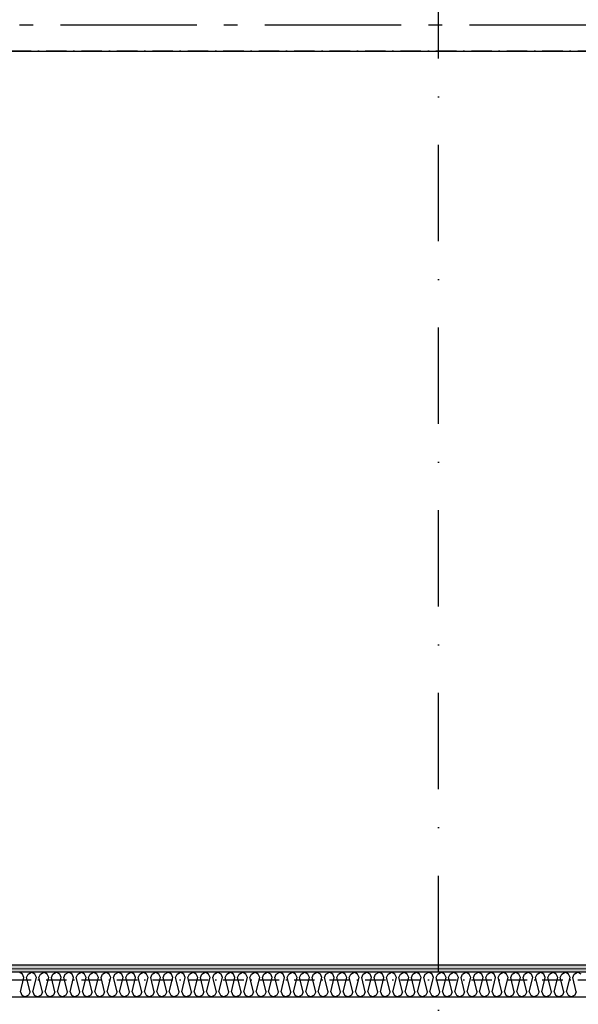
# Model space of a CAD drawing. Header units: millimetres. Extents: x -117798 to 93698, y -182207 to 252400.
# Tile 121 of 222: x -72910 to -70861, y -25810 to -22197. Entities that reach past the tile are written whole.
import ezdxf
from ezdxf.enums import TextEntityAlignment as Align

# ---------------------------------------------------------------- set-up
doc = ezdxf.new("R2010")
doc.units = ezdxf.units.MM
doc.header["$LTSCALE"] = 0.5
doc.header["$MEASUREMENT"] = 0
for name, pattern in [('Akselinje', [1500, 1000, -200, 100, -200]), ('Over snittplan', [260, 150, -50, 10, -50]), ('PLINE', [0]), ('Prikk & stiplet', [1340.555525, 705.555534, -352.777767, 0, -282.222223])]:
    doc.linetypes.add(name, pattern=pattern)
for name, color, linetype in [('223- Bjelker', 7, 'Continuous'), ('242- Ikke-bærende innervegger', 7, 'Continuous'), ('242- Ikke-bærende innervegger (Skravur)', 7, 'Continuous'), ('256- Faste himlinger og overflatebehandling(Nye konstruksjoner)', 7, 'Continuous'), ('82-- Modullinjer', 7, 'Continuous'), ('852- Snittmarkør', 7, 'Continuous')]:
    doc.layers.add(name, color=color, linetype=linetype)
doc.layers.add('236- Innvendig kledning og overflate', color=7, linetype='Continuous', lineweight=0)
doc.styles.add('GENERATED_STYLE_4', font='arial.ttf')
pattern_1 = [(180, (0, 0), (0, 86.60254), [0, -50]), (180, (-25, -43.3), (0, 86.60254), [0, -50])]

# ---------------------------------------------------------------- blocks, each defined once
blk = doc.blocks.new('*X87')
at = {"layer": '242- Ikke-bærende innervegger (Skravur)', "linetype": 'PLINE'}
for p, q in [((-72899.7, -25698.9), (-72912.1, -25691.9)), ((-72907.3, -25763.9), (-72894.1, -25711.1)), ((-72894.1, -25711.1), (-72899.7, -25698.9)), ((-72884.6, -25711.1), (-72879, -25698.9)), ((-72871.4, -25763.9), (-72884.6, -25711.1)), ((-72879, -25698.9), (-72866.6, -25691.9)), ((-72854.1, -25698.9), (-72866.6, -25691.9)), ((-72861.8, -25763.9), (-72848.6, -25711.1)), ((-72848.6, -25711.1), (-72854.1, -25698.9)), ((-72839, -25711.1), (-72833.5, -25698.9)), ((-72825.8, -25763.9), (-72839, -25711.1)), ((-72833.5, -25698.9), (-72821.1, -25691.9)), ((-72808.6, -25698.9), (-72821.1, -25691.9)), ((-72816.3, -25763.9), (-72803.1, -25711.1)), ((-72803.1, -25711.1), (-72808.6, -25698.9)), ((-72793.5, -25711.1), (-72788, -25698.9)), ((-72780.3, -25763.9), (-72793.5, -25711.1)), ((-72788, -25698.9), (-72775.5, -25691.9)), ((-72763.1, -25698.9), (-72775.5, -25691.9)), ((-72770.7, -25763.9), (-72757.5, -25711.1)), ((-72757.5, -25711.1), (-72763.1, -25698.9)), ((-72748, -25711.1), (-72742.4, -25698.9)), ((-72734.8, -25763.9), (-72748, -25711.1)), ((-72742.4, -25698.9), (-72730, -25691.9)), ((-72717.6, -25698.9), (-72730, -25691.9)), ((-72725.2, -25763.9), (-72712, -25711.1)), ((-72712, -25711.1), (-72717.6, -25698.9)), ((-72702.5, -25711.1), (-72696.9, -25698.9)), ((-72689.3, -25763.9), (-72702.5, -25711.1)), ((-72696.9, -25698.9), (-72684.5, -25691.9)), ((-72672, -25698.9), (-72684.5, -25691.9)), ((-72679.7, -25763.9), (-72666.5, -25711.1)), ((-72666.5, -25711.1), (-72672, -25698.9)), ((-72656.9, -25711.1), (-72651.4, -25698.9)), ((-72643.7, -25763.9), (-72656.9, -25711.1)), ((-72651.4, -25698.9), (-72638.9, -25691.9)), ((-72626.5, -25698.9), (-72638.9, -25691.9)), ((-72634.2, -25763.9), (-72621, -25711.1)), ((-72621, -25711.1), (-72626.5, -25698.9)), ((-72611.4, -25711.1), (-72605.8, -25698.9)), ((-72598.2, -25763.9), (-72611.4, -25711.1)), ((-72605.8, -25698.9), (-72593.4, -25691.9)), ((-72581, -25698.9), (-72593.4, -25691.9)), ((-72588.6, -25763.9), (-72575.4, -25711.1)), ((-72575.4, -25711.1), (-72581, -25698.9)), ((-72565.9, -25711.1), (-72560.3, -25698.9)), ((-72552.7, -25763.9), (-72565.9, -25711.1)), ((-72560.3, -25698.9), (-72547.9, -25691.9)), ((-72535.5, -25698.9), (-72547.9, -25691.9)), ((-72543.1, -25763.9), (-72529.9, -25711.1)), ((-72529.9, -25711.1), (-72535.5, -25698.9)), ((-72520.3, -25711.1), (-72514.8, -25698.9)), ((-72507.1, -25763.9), (-72520.3, -25711.1)), ((-72514.8, -25698.9), (-72502.4, -25691.9)), ((-72489.9, -25698.9), (-72502.4, -25691.9)), ((-72497.6, -25763.9), (-72484.4, -25711.1)), ((-72484.4, -25711.1), (-72489.9, -25698.9)), ((-72474.8, -25711.1), (-72469.3, -25698.9)), ((-72461.6, -25763.9), (-72474.8, -25711.1)), ((-72469.3, -25698.9), (-72456.8, -25691.9)), ((-72444.4, -25698.9), (-72456.8, -25691.9)), ((-72452.1, -25763.9), (-72438.9, -25711.1)), ((-72438.9, -25711.1), (-72444.4, -25698.9)), ((-72429.3, -25711.1), (-72423.7, -25698.9)), ((-72416.1, -25763.9), (-72429.3, -25711.1)), ((-72423.7, -25698.9), (-72411.3, -25691.9)), ((-72398.9, -25698.9), (-72411.3, -25691.9)), ((-72406.5, -25763.9), (-72393.3, -25711.1)), ((-72393.3, -25711.1), (-72398.9, -25698.9)), ((-72383.8, -25711.1), (-72378.2, -25698.9)), ((-72370.6, -25763.9), (-72383.8, -25711.1)), ((-72378.2, -25698.9), (-72365.8, -25691.9)), ((-72353.3, -25698.9), (-72365.8, -25691.9)), ((-72361, -25763.9), (-72347.8, -25711.1)), ((-72347.8, -25711.1), (-72353.3, -25698.9)), ((-72338.2, -25711.1), (-72332.7, -25698.9)), ((-72325, -25763.9), (-72338.2, -25711.1)), ((-72332.7, -25698.9), (-72320.3, -25691.9)), ((-72307.8, -25698.9), (-72320.3, -25691.9)), ((-72315.5, -25763.9), (-72302.3, -25711.1)), ((-72302.3, -25711.1), (-72307.8, -25698.9)), ((-72292.7, -25711.1), (-72287.2, -25698.9)), ((-72279.5, -25763.9), (-72292.7, -25711.1)), ((-72287.2, -25698.9), (-72274.7, -25691.9)), ((-72262.3, -25698.9), (-72274.7, -25691.9)), ((-72269.9, -25763.9), (-72256.7, -25711.1)), ((-72256.7, -25711.1), (-72262.3, -25698.9)), ((-72247.2, -25711.1), (-72241.6, -25698.9)), ((-72234, -25763.9), (-72247.2, -25711.1)), ((-72241.6, -25698.9), (-72229.2, -25691.9)), ((-72216.8, -25698.9), (-72229.2, -25691.9)), ((-72224.4, -25763.9), (-72211.2, -25711.1)), ((-72211.2, -25711.1), (-72216.8, -25698.9)), ((-72201.7, -25711.1), (-72196.1, -25698.9)), ((-72188.5, -25763.9), (-72201.7, -25711.1)), ((-72196.1, -25698.9), (-72183.7, -25691.9)), ((-72171.2, -25698.9), (-72183.7, -25691.9)), ((-72178.9, -25763.9), (-72165.7, -25711.1)), ((-72165.7, -25711.1), (-72171.2, -25698.9)), ((-72156.1, -25711.1), (-72150.6, -25698.9)), ((-72142.9, -25763.9), (-72156.1, -25711.1)), ((-72150.6, -25698.9), (-72138.1, -25691.9)), ((-72125.7, -25698.9), (-72138.1, -25691.9)), ((-72133.4, -25763.9), (-72120.2, -25711.1)), ((-72120.2, -25711.1), (-72125.7, -25698.9)), ((-72110.6, -25711.1), (-72105, -25698.9)), ((-72097.4, -25763.9), (-72110.6, -25711.1)), ((-72105, -25698.9), (-72092.6, -25691.9)), ((-72080.2, -25698.9), (-72092.6, -25691.9)), ((-72087.8, -25763.9), (-72074.6, -25711.1)), ((-72074.6, -25711.1), (-72080.2, -25698.9)), ((-72065.1, -25711.1), (-72059.5, -25698.9)), ((-72051.9, -25763.9), (-72065.1, -25711.1)), ((-72059.5, -25698.9), (-72047.1, -25691.9)), ((-72034.7, -25698.9), (-72047.1, -25691.9)), ((-72042.3, -25763.9), (-72029.1, -25711.1)), ((-72029.1, -25711.1), (-72034.7, -25698.9)), ((-72019.5, -25711.1), (-72014, -25698.9)), ((-72006.3, -25763.9), (-72019.5, -25711.1)), ((-72014, -25698.9), (-72001.6, -25691.9)), ((-71989.1, -25698.9), (-72001.6, -25691.9)), ((-71996.8, -25763.9), (-71983.6, -25711.1)), ((-71983.6, -25711.1), (-71989.1, -25698.9)), ((-71974, -25711.1), (-71968.5, -25698.9)), ((-71960.8, -25763.9), (-71974, -25711.1)), ((-71968.5, -25698.9), (-71956, -25691.9)), ((-71943.6, -25698.9), (-71956, -25691.9)), ((-71951.3, -25763.9), (-71938.1, -25711.1)), ((-71938.1, -25711.1), (-71943.6, -25698.9)), ((-71928.5, -25711.1), (-71922.9, -25698.9)), ((-71915.3, -25763.9), (-71928.5, -25711.1)), ((-71922.9, -25698.9), (-71910.5, -25691.9)), ((-71898.1, -25698.9), (-71910.5, -25691.9)), ((-71905.7, -25763.9), (-71892.5, -25711.1)), ((-71892.5, -25711.1), (-71898.1, -25698.9)), ((-71883, -25711.1), (-71877.4, -25698.9)), ((-71869.8, -25763.9), (-71883, -25711.1)), ((-71877.4, -25698.9), (-71865, -25691.9)), ((-71852.5, -25698.9), (-71865, -25691.9)), ((-71860.2, -25763.9), (-71847, -25711.1)), ((-71847, -25711.1), (-71852.5, -25698.9)), ((-71837.4, -25711.1), (-71831.9, -25698.9)), ((-71824.2, -25763.9), (-71837.4, -25711.1)), ((-71831.9, -25698.9), (-71819.5, -25691.9)), ((-71807, -25698.9), (-71819.5, -25691.9)), ((-71814.7, -25763.9), (-71801.5, -25711.1)), ((-71801.5, -25711.1), (-71807, -25698.9)), ((-71791.9, -25711.1), (-71786.4, -25698.9)), ((-71778.7, -25763.9), (-71791.9, -25711.1)), ((-71786.4, -25698.9), (-71773.9, -25691.9)), ((-71761.5, -25698.9), (-71773.9, -25691.9)), ((-71769.1, -25763.9), (-71755.9, -25711.1)), ((-71755.9, -25711.1), (-71761.5, -25698.9)), ((-71746.4, -25711.1), (-71740.8, -25698.9)), ((-71733.2, -25763.9), (-71746.4, -25711.1)), ((-71740.8, -25698.9), (-71728.4, -25691.9)), ((-71716, -25698.9), (-71728.4, -25691.9)), ((-71723.6, -25763.9), (-71710.4, -25711.1)), ((-71710.4, -25711.1), (-71716, -25698.9)), ((-71700.9, -25711.1), (-71695.3, -25698.9)), ((-71687.7, -25763.9), (-71700.9, -25711.1)), ((-71695.3, -25698.9), (-71682.9, -25691.9)), ((-71670.4, -25698.9), (-71682.9, -25691.9)), ((-71678.1, -25763.9), (-71664.9, -25711.1)), ((-71664.9, -25711.1), (-71670.4, -25698.9)), ((-71655.3, -25711.1), (-71649.8, -25698.9)), ((-71642.1, -25763.9), (-71655.3, -25711.1)), ((-71649.8, -25698.9), (-71637.3, -25691.9)), ((-71624.9, -25698.9), (-71637.3, -25691.9)), ((-71632.6, -25763.9), (-71619.4, -25711.1)), ((-71619.4, -25711.1), (-71624.9, -25698.9)), ((-71609.8, -25711.1), (-71604.2, -25698.9)), ((-71596.6, -25763.9), (-71609.8, -25711.1)), ((-71604.2, -25698.9), (-71591.8, -25691.9)), ((-71579.4, -25698.9), (-71591.8, -25691.9)), ((-71587, -25763.9), (-71573.8, -25711.1)), ((-71573.8, -25711.1), (-71579.4, -25698.9)), ((-71564.3, -25711.1), (-71558.7, -25698.9)), ((-71551.1, -25763.9), (-71564.3, -25711.1)), ((-71558.7, -25698.9), (-71546.3, -25691.9)), ((-71533.9, -25698.9), (-71546.3, -25691.9)), ((-71541.5, -25763.9), (-71528.3, -25711.1)), ((-71528.3, -25711.1), (-71533.9, -25698.9)), ((-71518.7, -25711.1), (-71513.2, -25698.9)), ((-71505.5, -25763.9), (-71518.7, -25711.1)), ((-71513.2, -25698.9), (-71500.8, -25691.9)), ((-71488.3, -25698.9), (-71500.8, -25691.9)), ((-71496, -25763.9), (-71482.8, -25711.1)), ((-71482.8, -25711.1), (-71488.3, -25698.9)), ((-71473.2, -25711.1), (-71467.7, -25698.9)), ((-71460, -25763.9), (-71473.2, -25711.1)), ((-71467.7, -25698.9), (-71455.2, -25691.9)), ((-71442.8, -25698.9), (-71455.2, -25691.9)), ((-71450.4, -25763.9), (-71437.3, -25711.1)), ((-71437.3, -25711.1), (-71442.8, -25698.9)), ((-71427.7, -25711.1), (-71422.1, -25698.9)), ((-71414.5, -25763.9), (-71427.7, -25711.1)), ((-71422.1, -25698.9), (-71409.7, -25691.9)), ((-71397.3, -25698.9), (-71409.7, -25691.9)), ((-71404.9, -25763.9), (-71391.7, -25711.1)), ((-71391.7, -25711.1), (-71397.3, -25698.9)), ((-71382.2, -25711.1), (-71376.6, -25698.9)), ((-71369, -25763.9), (-71382.2, -25711.1)), ((-71376.6, -25698.9), (-71364.2, -25691.9)), ((-71351.7, -25698.9), (-71364.2, -25691.9)), ((-71359.4, -25763.9), (-71346.2, -25711.1)), ((-71346.2, -25711.1), (-71351.7, -25698.9)), ((-71336.6, -25711.1), (-71331.1, -25698.9)), ((-71323.4, -25763.9), (-71336.6, -25711.1)), ((-71331.1, -25698.9), (-71318.6, -25691.9)), ((-71306.2, -25698.9), (-71318.6, -25691.9)), ((-71313.9, -25763.9), (-71300.7, -25711.1)), ((-71300.7, -25711.1), (-71306.2, -25698.9)), ((-71291.1, -25711.1), (-71285.6, -25698.9)), ((-71277.9, -25763.9), (-71291.1, -25711.1)), ((-71285.6, -25698.9), (-71273.1, -25691.9)), ((-71260.7, -25698.9), (-71273.1, -25691.9)), ((-71268.3, -25763.9), (-71255.1, -25711.1)), ((-71255.1, -25711.1), (-71260.7, -25698.9)), ((-71245.6, -25711.1), (-71240, -25698.9)), ((-71232.4, -25763.9), (-71245.6, -25711.1)), ((-71240, -25698.9), (-71227.6, -25691.9)), ((-71215.2, -25698.9), (-71227.6, -25691.9)), ((-71222.8, -25763.9), (-71209.6, -25711.1)), ((-71209.6, -25711.1), (-71215.2, -25698.9)), ((-71200, -25711.1), (-71194.5, -25698.9)), ((-71186.9, -25763.9), (-71200, -25711.1)), ((-71194.5, -25698.9), (-71182.1, -25691.9)), ((-71169.6, -25698.9), (-71182.1, -25691.9)), ((-71177.3, -25763.9), (-71164.1, -25711.1)), ((-71164.1, -25711.1), (-71169.6, -25698.9)), ((-71154.5, -25711.1), (-71149, -25698.9)), ((-71141.3, -25763.9), (-71154.5, -25711.1)), ((-71149, -25698.9), (-71136.5, -25691.9)), ((-71124.1, -25698.9), (-71136.5, -25691.9)), ((-71131.8, -25763.9), (-71118.6, -25711.1)), ((-71118.6, -25711.1), (-71124.1, -25698.9)), ((-71109, -25711.1), (-71103.4, -25698.9)), ((-71095.8, -25763.9), (-71109, -25711.1)), ((-71103.4, -25698.9), (-71091, -25691.9)), ((-71078.6, -25698.9), (-71091, -25691.9)), ((-71086.2, -25763.9), (-71073, -25711.1)), ((-71073, -25711.1), (-71078.6, -25698.9)), ((-71063.5, -25711.1), (-71057.9, -25698.9)), ((-71050.3, -25763.9), (-71063.5, -25711.1)), ((-71057.9, -25698.9), (-71045.5, -25691.9)), ((-71033.1, -25698.9), (-71045.5, -25691.9)), ((-71040.7, -25763.9), (-71027.5, -25711.1)), ((-71027.5, -25711.1), (-71033.1, -25698.9)), ((-71017.9, -25711.1), (-71012.4, -25698.9)), ((-71004.7, -25763.9), (-71017.9, -25711.1)), ((-71012.4, -25698.9), (-71000, -25691.9)), ((-70987.5, -25698.9), (-71000, -25691.9)), ((-70995.2, -25763.9), (-70982, -25711.1)), ((-70982, -25711.1), (-70987.5, -25698.9)), ((-70972.4, -25711.1), (-70966.9, -25698.9)), ((-70959.2, -25763.9), (-70972.4, -25711.1)), ((-70966.9, -25698.9), (-70954.4, -25691.9)), ((-70942, -25698.9), (-70954.4, -25691.9)), ((-70949.6, -25763.9), (-70936.4, -25711.1)), ((-70936.4, -25711.1), (-70942, -25698.9)), ((-70926.9, -25711.1), (-70921.3, -25698.9)), ((-70913.7, -25763.9), (-70926.9, -25711.1)), ((-70921.3, -25698.9), (-70908.9, -25691.9)), ((-70896.5, -25698.9), (-70908.9, -25691.9)), ((-70904.1, -25763.9), (-70890.9, -25711.1)), ((-70890.9, -25711.1), (-70896.5, -25698.9)), ((-70881.4, -25711.1), (-70875.8, -25698.9)), ((-70868.2, -25763.9), (-70881.4, -25711.1)), ((-70875.8, -25698.9), (-70863.4, -25691.9)), ((-70850.9, -25698.9), (-70863.4, -25691.9)), ((-72907.3, -25763.9), (-72901.8, -25776)), ((-72901.8, -25776), (-72889.3, -25781.9)), ((-72876.9, -25776), (-72889.3, -25781.9)), ((-72871.4, -25763.9), (-72876.9, -25776)), ((-72861.8, -25763.9), (-72856.3, -25776)), ((-72856.3, -25776), (-72843.8, -25781.9)), ((-72831.4, -25776), (-72843.8, -25781.9)), ((-72825.8, -25763.9), (-72831.4, -25776)), ((-72816.3, -25763.9), (-72810.7, -25776)), ((-72810.7, -25776), (-72798.3, -25781.9)), ((-72785.9, -25776), (-72798.3, -25781.9)), ((-72780.3, -25763.9), (-72785.9, -25776)), ((-72770.7, -25763.9), (-72765.2, -25776)), ((-72765.2, -25776), (-72752.8, -25781.9)), ((-72740.3, -25776), (-72752.8, -25781.9)), ((-72734.8, -25763.9), (-72740.3, -25776)), ((-72725.2, -25763.9), (-72719.7, -25776)), ((-72719.7, -25776), (-72707.2, -25781.9)), ((-72694.8, -25776), (-72707.2, -25781.9)), ((-72689.3, -25763.9), (-72694.8, -25776)), ((-72679.7, -25763.9), (-72674.1, -25776)), ((-72674.1, -25776), (-72661.7, -25781.9)), ((-72649.3, -25776), (-72661.7, -25781.9)), ((-72643.7, -25763.9), (-72649.3, -25776)), ((-72634.2, -25763.9), (-72628.6, -25776)), ((-72628.6, -25776), (-72616.2, -25781.9)), ((-72603.7, -25776), (-72616.2, -25781.9)), ((-72598.2, -25763.9), (-72603.7, -25776)), ((-72588.6, -25763.9), (-72583.1, -25776)), ((-72583.1, -25776), (-72570.7, -25781.9)), ((-72558.2, -25776), (-72570.7, -25781.9)), ((-72552.7, -25763.9), (-72558.2, -25776)), ((-72543.1, -25763.9), (-72537.6, -25776)), ((-72537.6, -25776), (-72525.1, -25781.9)), ((-72512.7, -25776), (-72525.1, -25781.9)), ((-72507.1, -25763.9), (-72512.7, -25776)), ((-72497.6, -25763.9), (-72492, -25776)), ((-72492, -25776), (-72479.6, -25781.9)), ((-72467.2, -25776), (-72479.6, -25781.9)), ((-72461.6, -25763.9), (-72467.2, -25776)), ((-72452.1, -25763.9), (-72446.5, -25776)), ((-72446.5, -25776), (-72434.1, -25781.9)), ((-72421.6, -25776), (-72434.1, -25781.9)), ((-72416.1, -25763.9), (-72421.6, -25776)), ((-72406.5, -25763.9), (-72401, -25776)), ((-72401, -25776), (-72388.5, -25781.9)), ((-72376.1, -25776), (-72388.5, -25781.9)), ((-72370.6, -25763.9), (-72376.1, -25776)), ((-72361, -25763.9), (-72355.4, -25776)), ((-72355.4, -25776), (-72343, -25781.9)), ((-72330.6, -25776), (-72343, -25781.9)), ((-72325, -25763.9), (-72330.6, -25776)), ((-72315.5, -25763.9), (-72309.9, -25776)), ((-72309.9, -25776), (-72297.5, -25781.9)), ((-72285.1, -25776), (-72297.5, -25781.9)), ((-72279.5, -25763.9), (-72285.1, -25776)), ((-72269.9, -25763.9), (-72264.4, -25776)), ((-72264.4, -25776), (-72252, -25781.9)), ((-72239.5, -25776), (-72252, -25781.9)), ((-72234, -25763.9), (-72239.5, -25776)), ((-72224.4, -25763.9), (-72218.9, -25776)), ((-72218.9, -25776), (-72206.4, -25781.9)), ((-72194, -25776), (-72206.4, -25781.9)), ((-72188.5, -25763.9), (-72194, -25776)), ((-72178.9, -25763.9), (-72173.3, -25776)), ((-72173.3, -25776), (-72160.9, -25781.9)), ((-72148.5, -25776), (-72160.9, -25781.9)), ((-72142.9, -25763.9), (-72148.5, -25776)), ((-72133.4, -25763.9), (-72127.8, -25776)), ((-72127.8, -25776), (-72115.4, -25781.9)), ((-72102.9, -25776), (-72115.4, -25781.9)), ((-72097.4, -25763.9), (-72102.9, -25776)), ((-72087.8, -25763.9), (-72082.3, -25776)), ((-72082.3, -25776), (-72069.9, -25781.9)), ((-72057.4, -25776), (-72069.9, -25781.9)), ((-72051.9, -25763.9), (-72057.4, -25776)), ((-72042.3, -25763.9), (-72036.8, -25776)), ((-72036.8, -25776), (-72024.3, -25781.9)), ((-72011.9, -25776), (-72024.3, -25781.9)), ((-72006.3, -25763.9), (-72011.9, -25776)), ((-71996.8, -25763.9), (-71991.2, -25776)), ((-71991.2, -25776), (-71978.8, -25781.9)), ((-71966.4, -25776), (-71978.8, -25781.9)), ((-71960.8, -25763.9), (-71966.4, -25776)), ((-71951.3, -25763.9), (-71945.7, -25776)), ((-71945.7, -25776), (-71933.3, -25781.9)), ((-71920.8, -25776), (-71933.3, -25781.9)), ((-71915.3, -25763.9), (-71920.8, -25776)), ((-71905.7, -25763.9), (-71900.2, -25776)), ((-71900.2, -25776), (-71887.7, -25781.9)), ((-71875.3, -25776), (-71887.7, -25781.9)), ((-71869.8, -25763.9), (-71875.3, -25776)), ((-71860.2, -25763.9), (-71854.6, -25776)), ((-71854.6, -25776), (-71842.2, -25781.9)), ((-71829.8, -25776), (-71842.2, -25781.9)), ((-71824.2, -25763.9), (-71829.8, -25776)), ((-71814.7, -25763.9), (-71809.1, -25776)), ((-71809.1, -25776), (-71796.7, -25781.9)), ((-71784.3, -25776), (-71796.7, -25781.9)), ((-71778.7, -25763.9), (-71784.3, -25776)), ((-71769.1, -25763.9), (-71763.6, -25776)), ((-71763.6, -25776), (-71751.2, -25781.9)), ((-71738.7, -25776), (-71751.2, -25781.9)), ((-71733.2, -25763.9), (-71738.7, -25776)), ((-71723.6, -25763.9), (-71718.1, -25776)), ((-71718.1, -25776), (-71705.6, -25781.9)), ((-71693.2, -25776), (-71705.6, -25781.9)), ((-71687.7, -25763.9), (-71693.2, -25776)), ((-71678.1, -25763.9), (-71672.5, -25776)), ((-71672.5, -25776), (-71660.1, -25781.9)), ((-71647.7, -25776), (-71660.1, -25781.9)), ((-71642.1, -25763.9), (-71647.7, -25776)), ((-71632.6, -25763.9), (-71627, -25776)), ((-71627, -25776), (-71614.6, -25781.9)), ((-71602.1, -25776), (-71614.6, -25781.9)), ((-71596.6, -25763.9), (-71602.1, -25776)), ((-71587, -25763.9), (-71581.5, -25776)), ((-71581.5, -25776), (-71569.1, -25781.9)), ((-71556.6, -25776), (-71569.1, -25781.9)), ((-71551.1, -25763.9), (-71556.6, -25776)), ((-71541.5, -25763.9), (-71536, -25776)), ((-71536, -25776), (-71523.5, -25781.9)), ((-71511.1, -25776), (-71523.5, -25781.9)), ((-71505.5, -25763.9), (-71511.1, -25776)), ((-71496, -25763.9), (-71490.4, -25776)), ((-71490.4, -25776), (-71478, -25781.9)), ((-71465.6, -25776), (-71478, -25781.9)), ((-71460, -25763.9), (-71465.6, -25776)), ((-71450.4, -25763.9), (-71444.9, -25776)), ((-71444.9, -25776), (-71432.5, -25781.9)), ((-71420, -25776), (-71432.5, -25781.9)), ((-71414.5, -25763.9), (-71420, -25776)), ((-71404.9, -25763.9), (-71399.4, -25776)), ((-71399.4, -25776), (-71386.9, -25781.9)), ((-71374.5, -25776), (-71386.9, -25781.9)), ((-71369, -25763.9), (-71374.5, -25776)), ((-71359.4, -25763.9), (-71353.8, -25776)), ((-71353.8, -25776), (-71341.4, -25781.9)), ((-71329, -25776), (-71341.4, -25781.9)), ((-71323.4, -25763.9), (-71329, -25776)), ((-71313.9, -25763.9), (-71308.3, -25776)), ((-71308.3, -25776), (-71295.9, -25781.9)), ((-71283.5, -25776), (-71295.9, -25781.9)), ((-71277.9, -25763.9), (-71283.5, -25776)), ((-71268.3, -25763.9), (-71262.8, -25776)), ((-71262.8, -25776), (-71250.4, -25781.9)), ((-71237.9, -25776), (-71250.4, -25781.9)), ((-71232.4, -25763.9), (-71237.9, -25776)), ((-71222.8, -25763.9), (-71217.3, -25776)), ((-71217.3, -25776), (-71204.8, -25781.9)), ((-71192.4, -25776), (-71204.8, -25781.9)), ((-71186.9, -25763.9), (-71192.4, -25776)), ((-71177.3, -25763.9), (-71171.7, -25776)), ((-71171.7, -25776), (-71159.3, -25781.9)), ((-71146.9, -25776), (-71159.3, -25781.9)), ((-71141.3, -25763.9), (-71146.9, -25776)), ((-71131.8, -25763.9), (-71126.2, -25776)), ((-71126.2, -25776), (-71113.8, -25781.9)), ((-71101.3, -25776), (-71113.8, -25781.9)), ((-71095.8, -25763.9), (-71101.3, -25776)), ((-71086.2, -25763.9), (-71080.7, -25776)), ((-71080.7, -25776), (-71068.2, -25781.9)), ((-71055.8, -25776), (-71068.2, -25781.9)), ((-71050.3, -25763.9), (-71055.8, -25776)), ((-71040.7, -25763.9), (-71035.2, -25776)), ((-71035.2, -25776), (-71022.7, -25781.9)), ((-71010.3, -25776), (-71022.7, -25781.9)), ((-71004.7, -25763.9), (-71010.3, -25776)), ((-70995.2, -25763.9), (-70989.6, -25776)), ((-70989.6, -25776), (-70977.2, -25781.9)), ((-70964.8, -25776), (-70977.2, -25781.9)), ((-70959.2, -25763.9), (-70964.8, -25776)), ((-70949.6, -25763.9), (-70944.1, -25776)), ((-70944.1, -25776), (-70931.7, -25781.9)), ((-70919.2, -25776), (-70931.7, -25781.9)), ((-70913.7, -25763.9), (-70919.2, -25776)), ((-70904.1, -25763.9), (-70898.6, -25776)), ((-70898.6, -25776), (-70886.1, -25781.9)), ((-70873.7, -25776), (-70886.1, -25781.9)), ((-70868.2, -25763.9), (-70873.7, -25776))]:
    blk.add_line(p, q, dxfattribs=at)
blk = doc.blocks.new('Standard grid marker[100]', base_point=(20939.5, -22216.9))
at = {"layer": '82-- Modullinjer', "linetype": 'Akselinje'}
blk.add_line((20739.5, -22216.9), (-81321.3, -22216.9), dxfattribs=at)
at = {"layer": '82-- Modullinjer', "style": 'GENERATED_STYLE_4'}
for tag, p in [('AC_MarkerText_1_1', (-81898.8, -22256.9)), ('AC_MarkerText_1_0', (21062, -22256.9))]:
    blk.add_attdef(tag, text='', height=175, rotation=90, dxfattribs=at).set_placement(p, align=Align.TOP_CENTER)

msp = doc.modelspace()

# ---------------------------------------------------------------- hatches: boundary and pattern name
at = {"layer": '242- Ikke-bærende innervegger (Skravur)', "linetype": 'Continuous'}
h = msp.add_hatch(dxfattribs=at)
h.set_pattern_fill('Gips', color=256, style=0, pattern_type=2)
h.set_pattern_definition(pattern_1)
h.paths.add_polyline_path([(-68938.2, -25666.9), (-77668.2, -25666.9), (-77668.2, -25679.4), (-68938.2, -25679.4)])
h = msp.add_hatch(dxfattribs=at)
h.set_pattern_fill('Gips', color=256, style=0, pattern_type=2)
h.set_pattern_definition(pattern_1)
h.paths.add_polyline_path([(-68925.7, -25679.4), (-77668.2, -25679.4), (-77668.2, -25691.9), (-68925.7, -25691.9)])

# ---------------------------------------------------------------- linework, layer by layer
at = {"layer": '223- Bjelker', "linetype": 'Over snittplan'}
for p, q in [((-64288.2, -22311.9), (-77768.2, -22311.9)), ((-64288.2, -25721.9), (-77768.2, -25721.9))]:
    msp.add_line(p, q, dxfattribs=at)
at = {"layer": '236- Innvendig kledning og overflate', "linetype": 'PLINE'}
msp.add_line((-68925.7, -25679.4), (-77668.2, -25679.4), dxfattribs=at)
at = {"layer": '236- Innvendig kledning og overflate', "linetype": 'PLINE', "flags": 128}
msp.add_lwpolyline([(-68938.2, -25666.9), (-77668.2, -25666.9)], dxfattribs=at)
at = {"layer": '242- Ikke-bærende innervegger', "linetype": 'PLINE'}
msp.add_line((-68925.7, -25691.9), (-77668.2, -25691.9), dxfattribs=at)
at = {"layer": '242- Ikke-bærende innervegger', "linetype": 'PLINE', "flags": 128}
msp.add_lwpolyline([(-77668.2, -25781.9), (-68913.2, -25781.9)], dxfattribs=at)
at = {"layer": '256- Faste himlinger og overflatebehandling(Nye konstruksjoner)', "linetype": 'PLINE', "flags": 128}
for points in [[(-77605.7, -22311.9), (-68938.2, -22311.9)], [(-68938.2, -25666.9), (-77605.7, -25666.9)]]:
    msp.add_lwpolyline(points, dxfattribs=at)
at = {"layer": '852- Snittmarkør', "linetype": 'Prikk & stiplet'}
msp.add_line((-71373.2, -49153.9), (-71373.2, 6068), dxfattribs=at)

# ---------------------------------------------------------------- block references
at = {"layer": '242- Ikke-bærende innervegger'}
msp.add_blockref('*X87', (0, 0), dxfattribs=at)
at = {"layer": '82-- Modullinjer', "linetype": 'PLINE'}
msp.add_blockref('Standard grid marker[100]', (20939.5, -22216.9), dxfattribs=at)

doc.saveas('drawing.dxf')
